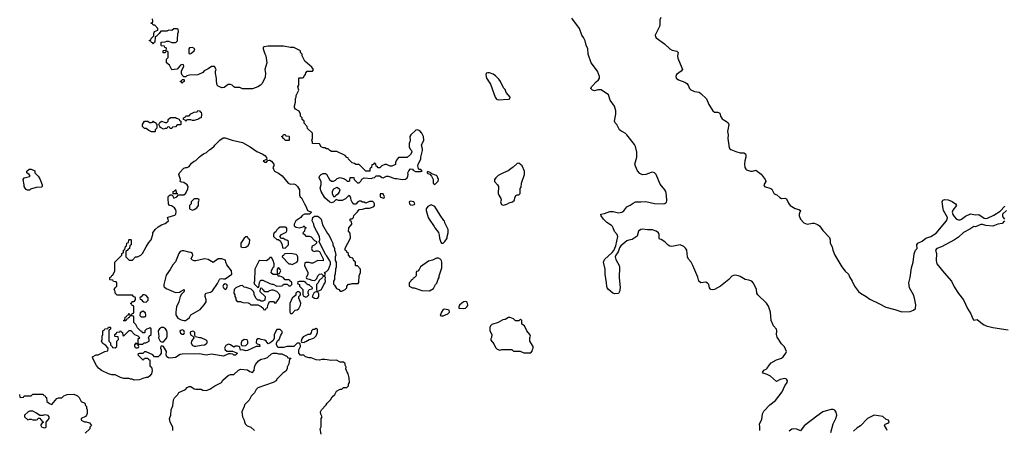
# Model space of a CAD drawing. Header units: inches. Extents: x 1861287 to 2052918, y 204622 to 437896.
# Tile 37 of 215: x 1951816 to 1963285, y 280566 to 285330. Entities that reach past the tile are written whole.
import ezdxf

# ---------------------------------------------------------------- set-up
doc = ezdxf.new("R2010")
doc.units = ezdxf.units.IN
doc.header["$MEASUREMENT"] = 0
doc.layers.add('B9258', color=7, linetype='Continuous')
doc.layers.add('B9268', color=7, linetype='Continuous')

msp = doc.modelspace()

# ---------------------------------------------------------------- linework, layer by layer
at = {"layer": 'B9258', "color": 5}
for points, elevation in [([(1955326, 280510), (1955318, 280570), (1955327, 280593), (1955328, 280690), (1955338, 280710), (1955323, 280743), (1955322, 280770), (1955330, 280792), (1955388, 280850), (1955398, 280870), (1955438, 280910), (1955456, 280944), (1955488, 280970), (1955506, 281010), (1955550, 281032), (1955567, 281033), (1955590, 281052), (1955627, 281053), (1955646, 281070), (1955648, 281090), (1955658, 281110), (1955656, 281164), (1955642, 281210), (1955629, 281230), (1955615, 281270), (1955618, 281290), (1955606, 281310), (1955606, 281330), (1955587, 281347), (1955550, 281348), (1955508, 281368), (1955450, 281364), (1955370, 281378), (1955336, 281376), (1955309, 281369), (1955270, 281375), (1955210, 281395), (1955190, 281395), (1955146, 281410), (1955127, 281427), (1955088, 281428), (1955066, 281450), (1955066, 281490), (1955076, 281504), (1955086, 281530), (1955082, 281562), (1955070, 281566), (1955050, 281566), (1955010, 281528), (1954932, 281528), (1954890, 281518), (1954830, 281518), (1954822, 281522), (1954808, 281550), (1954808, 281572), (1954822, 281598), (1954838, 281610), (1954858, 281662), (1954878, 281690), (1954870, 281706), (1954850, 281726), (1954810, 281726), (1954782, 281670), (1954780, 281620), (1954764, 281596), (1954734, 281570), (1954710, 281558), (1954689, 281590), (1954670, 281604), (1954629, 281609), (1954610, 281618), (1954590, 281618), (1954573, 281607), (1954572, 281570), (1954581, 281561), (1954610, 281552), (1954613, 281527), (1954570, 281528), (1954470, 281481), (1954450, 281479), (1954410, 281488), (1954390, 281486), (1954379, 281519), (1954370, 281528), (1954354, 281534), (1954330, 281533), (1954310, 281522), (1954270, 281549), (1954250, 281556), (1954219, 281541), (1954203, 281510), (1954211, 281491), (1954230, 281476), (1954295, 281475), (1954353, 281453), (1954330, 281428), (1954310, 281429), (1954299, 281439), (1954270, 281444), (1954250, 281444), (1954190, 281417), (1954050, 281439), (1953990, 281429), (1953910, 281443), (1953710, 281439), (1953685, 281435), (1953630, 281401), (1953570, 281392), (1953550, 281397), (1953529, 281410), (1953524, 281430), (1953528, 281470), (1953490, 281528), (1953470, 281538), (1953462, 281530), (1953458, 281510), (1953465, 281490), (1953465, 281450), (1953450, 281428), (1953430, 281409), (1953388, 281408), (1953366, 281430), (1953290, 281466), (1953270, 281466), (1953250, 281446), (1953210, 281446), (1953198, 281442), (1953194, 281430), (1953250, 281374), (1953262, 281378), (1953270, 281394), (1953310, 281394), (1953318, 281378), (1953333, 281373), (1953333, 281313), (1953338, 281298), (1953352, 281290), (1953358, 281250), (1953352, 281210), (1953330, 281182), (1953310, 281169), (1953290, 281169), (1953250, 281158), (1953210, 281142), (1953150, 281138), (1953127, 281147), (1953108, 281148), (1953090, 281158), (1953030, 281158), (1952990, 281168), (1952930, 281198), (1952890, 281198), (1952850, 281209), (1952770, 281249), (1952736, 281276), (1952710, 281306), (1952668, 281390), (1952666, 281410), (1952708, 281432), (1952730, 281432), (1952810, 281472), (1952842, 281478), (1952846, 281510), (1952820, 281540), (1952783, 281563), (1952768, 281590), (1952778, 281610), (1952778, 281650), (1952786, 281670), (1952786, 281710), (1952802, 281718), (1952810, 281734), (1952842, 281738), (1952850, 281754), (1952870, 281754), (1952874, 281750), (1952874, 281730), (1952858, 281722), (1952854, 281710), (1952854, 281590), (1952874, 281570), (1952874, 281550), (1952894, 281530), (1952898, 281518), (1952930, 281514), (1952946, 281530), (1952946, 281590), (1952966, 281610), (1952962, 281642), (1952930, 281646), (1952926, 281650), (1952926, 281670), (1952942, 281678), (1952950, 281694), (1952982, 281698), (1952990, 281714), (1952998, 281698), (1953014, 281690), (1953018, 281658), (1953030, 281654), (1953090, 281714), (1953110, 281714), (1953154, 281670), (1953193, 281653), (1953214, 281630), (1953194, 281610), (1953194, 281570), (1953198, 281558), (1953210, 281554), (1953250, 281554), (1953268, 281572), (1953287, 281573), (1953326, 281590), (1953326, 281610), (1953318, 281630), (1953326, 281650), (1953346, 281670), (1953346, 281730), (1953342, 281742), (1953330, 281746), (1953322, 281738), (1953294, 281730), (1953274, 281710), (1953274, 281690), (1953270, 281686), (1953247, 281687), (1953242, 281702), (1953227, 281707), (1953190, 281746), (1953170, 281786), (1953147, 281807), (1953146, 281870), (1953142, 281882), (1953130, 281886), (1953098, 281882), (1953093, 281867), (1953078, 281862), (1953073, 281847), (1953058, 281842), (1953053, 281827), (1953030, 281826), (1953026, 281830), (1953042, 281838), (1953046, 281870), (1953062, 281878), (1953067, 281893), (1953082, 281898), (1953087, 281913), (1953093, 281913), (1953098, 281898), (1953110, 281894), (1953122, 281898), (1953127, 281913), (1953142, 281918), (1953146, 281930), (1953146, 281990), (1953142, 282002), (1953127, 282007), (1953122, 282022), (1953106, 282030), (1953122, 282038), (1953127, 282053), (1953150, 282054), (1953166, 282070), (1953166, 282090), (1953162, 282102), (1953147, 282107), (1953130, 282126), (1952950, 282126), (1952928, 282148), (1952927, 282167), (1952918, 282190), (1952927, 282213), (1952946, 282230), (1952946, 282270), (1952942, 282282), (1952910, 282286), (1952902, 282302), (1952870, 282306), (1952866, 282310), (1952867, 282333), (1952882, 282338), (1952890, 282354), (1952902, 282358), (1952926, 282410), (1952926, 282510), (1953006, 282590), (1953008, 282612), (1953022, 282618), (1953026, 282630), (1953026, 282650), (1953042, 282658), (1953048, 282692), (1953062, 282698), (1953066, 282730), (1953082, 282738), (1953086, 282770), (1953090, 282772), (1953110, 282774), (1953114, 282770), (1953114, 282710), (1953098, 282702), (1953094, 282670), (1953078, 282662), (1953070, 282646), (1953058, 282642), (1953054, 282630), (1953054, 282570), (1953090, 282534), (1953130, 282534), (1953166, 282570), (1953187, 282573), (1953226, 282590), (1953248, 282612), (1953288, 282690), (1953320, 282740), (1953348, 282770), (1953369, 282831), (1953369, 282850), (1953394, 282890), (1953430, 282921), (1953470, 282945), (1953510, 282958), (1953528, 282970), (1953548, 282990), (1953547, 283007), (1953538, 283030), (1953545, 283035), (1953624, 283056), (1953635, 283070), (1953640, 283100), (1953637, 283117), (1953629, 283129), (1953620, 283140), (1953584, 283164), (1953562, 283170), (1953549, 283189), (1953544, 283250), (1953545, 283270), (1953550, 283278), (1953570, 283292), (1953594, 283294), (1953610, 283254), (1953646, 283270), (1953666, 283294), (1953727, 283293), (1953750, 283314), (1953776, 283364), (1953778, 283390), (1953768, 283410), (1953730, 283435), (1953700, 283440), (1953687, 283447), (1953688, 283470), (1953669, 283530), (1953678, 283550), (1953730, 283602), (1953751, 283611), (1953769, 283611), (1953790, 283622), (1953818, 283662), (1953850, 283685), (1953870, 283691), (1953910, 283736), (1953930, 283751), (1953958, 283770), (1953994, 283786), (1954030, 283822), (1954050, 283832), (1954082, 283858), (1954089, 283870), (1954148, 283930), (1954185, 283955), (1954210, 283958), (1954290, 283931), (1954410, 283901), (1954502, 283850), (1954577, 283797), (1954642, 283770), (1954670, 283751), (1954692, 283728), (1954694, 283706), (1954654, 283690), (1954670, 283674), (1954690, 283674), (1954706, 283694), (1954722, 283698), (1954730, 283698), (1954750, 283685), (1954776, 283650), (1954776, 283630), (1954766, 283610), (1954771, 283590), (1954785, 283570), (1954830, 283546), (1954874, 283514), (1954942, 283430), (1954970, 283418), (1955010, 283422), (1955030, 283412), (1955052, 283390), (1955074, 283350), (1955074, 283290), (1955082, 283270), (1955097, 283257), (1955120, 283220), (1955132, 283190), (1955154, 283154), (1955170, 283112), (1955214, 283090), (1955192, 283068), (1955132, 283068), (1955106, 283054), (1955091, 283029), (1955031, 282990), (1955012, 282950), (1955013, 282933), (1955038, 282918), (1955070, 282911), (1955118, 282922), (1955130, 282934), (1955138, 282918), (1955154, 282910), (1955138, 282902), (1955132, 282870), (1955114, 282850), (1955118, 282838), (1955130, 282834), (1955150, 282812), (1955190, 282811), (1955210, 282805), (1955250, 282762), (1955274, 282750), (1955274, 282730), (1955254, 282710), (1955225, 282695), (1955214, 282670), (1955225, 282645), (1955250, 282634), (1955270, 282642), (1955290, 282642), (1955310, 282634), (1955352, 282550), (1955350, 282526), (1955290, 282528), (1955230, 282498), (1955210, 282498), (1955190, 282506), (1955150, 282506), (1955138, 282502), (1955134, 282470), (1955172, 282390), (1955172, 282368), (1955154, 282330), (1955158, 282318), (1955190, 282312), (1955220, 282300), (1955250, 282298), (1955259, 282301), (1955279, 282321), (1955288, 282352), (1955308, 282372), (1955330, 282374), (1955350, 282354), (1955370, 282354), (1955378, 282370), (1955366, 282390), (1955390, 282402), (1955414, 282426), (1955435, 282485), (1955435, 282510), (1955430, 282526), (1955390, 282588), (1955378, 282598), (1955306, 282750), (1955314, 282770), (1955309, 282810), (1955246, 282926), (1955241, 282950), (1955224, 282990), (1955229, 283031), (1955250, 283045), (1955290, 283046), (1955310, 283031), (1955326, 283010), (1955343, 282943), (1955402, 282842), (1955420, 282820), (1955445, 282770), (1955462, 282730), (1955462, 282710), (1955482, 282670), (1955482, 282650), (1955491, 282631), (1955498, 282590), (1955492, 282570), (1955492, 282530), (1955502, 282510), (1955502, 282450), (1955493, 282427), (1955492, 282370), (1955482, 282350), (1955482, 282310), (1955473, 282287), (1955473, 282253), (1955484, 282244), (1955505, 282205), (1955534, 282190), (1955550, 282174), (1955570, 282174), (1955606, 282190), (1955626, 282210), (1955626, 282230), (1955648, 282252), (1955667, 282253), (1955690, 282262), (1955758, 282262), (1955767, 282273), (1955769, 282351), (1955788, 282390), (1955786, 282430), (1955750, 282466), (1955730, 282466), (1955726, 282470), (1955726, 282510), (1955722, 282522), (1955707, 282527), (1955695, 282555), (1955670, 282566), (1955646, 282590), (1955646, 282610), (1955627, 282627), (1955622, 282642), (1955608, 282650), (1955608, 282672), (1955668, 282790), (1955667, 282847), (1955646, 282870), (1955649, 282911), (1955686, 282950), (1955682, 282982), (1955666, 282990), (1955666, 283010), (1955670, 283014), (1955690, 283014), (1955706, 283030), (1955707, 283053), (1955750, 283094), (1955770, 283122), (1955810, 283126), (1955850, 283138), (1955890, 283138), (1955916, 283144), (1955941, 283159), (1955949, 283170), (1955949, 283190), (1955943, 283203), (1955930, 283215), (1955890, 283214), (1955850, 283198), (1955827, 283207), (1955808, 283208), (1955790, 283218), (1955770, 283218), (1955754, 283210), (1955730, 283186), (1955710, 283186), (1955689, 283209), (1955678, 283230), (1955675, 283255), (1955662, 283282), (1955650, 283286), (1955610, 283246), (1955571, 283229), (1955529, 283229), (1955502, 283238), (1955470, 283208), (1955450, 283202), (1955430, 283209), (1955370, 283258), (1955328, 283330), (1955318, 283370), (1955328, 283412), (1955328, 283448), (1955306, 283490), (1955308, 283510), (1955328, 283530), (1955350, 283542), (1955380, 283540), (1955390, 283534), (1955425, 283470), (1955450, 283452), (1955470, 283452), (1955495, 283465), (1955515, 283485), (1955550, 283496), (1955600, 283480), (1955613, 283473), (1955630, 283454), (1955650, 283454), (1955662, 283458), (1955667, 283493), (1955710, 283494), (1955714, 283470), (1955750, 283434), (1955770, 283434), (1955790, 283454), (1955803, 283477), (1955828, 283492), (1955910, 283482), (1955928, 283492), (1955950, 283494), (1955970, 283514), (1956010, 283514), (1956033, 283493), (1956050, 283492), (1956090, 283512), (1956110, 283512), (1956185, 283485), (1956210, 283485), (1956270, 283471), (1956310, 283476), (1956330, 283492), (1956339, 283510), (1956342, 283530), (1956338, 283550), (1956350, 283574), (1956370, 283594), (1956390, 283592), (1956400, 283580), (1956425, 283565), (1956485, 283565), (1956506, 283570), (1956490, 283586), (1956467, 283587), (1956460, 283600), (1956455, 283630), (1956458, 283650), (1956489, 283710), (1956489, 283730), (1956509, 283810), (1956509, 283829), (1956498, 283870), (1956522, 283930), (1956519, 283970), (1956499, 284010), (1956478, 284038), (1956450, 284049), (1956430, 284044), (1956371, 283990), (1956361, 283970), (1956365, 283930), (1956362, 283910), (1956352, 283890), (1956352, 283850), (1956365, 283825), (1956382, 283810), (1956385, 283790), (1956370, 283762), (1956330, 283728), (1956230, 283726), (1956204, 283696), (1956192, 283670), (1956193, 283647), (1956150, 283628), (1956130, 283628), (1956090, 283646), (1956070, 283646), (1956034, 283630), (1956010, 283606), (1955990, 283606), (1955982, 283622), (1955967, 283627), (1955966, 283650), (1955950, 283666), (1955933, 283647), (1955918, 283642), (1955914, 283610), (1955898, 283602), (1955894, 283590), (1955894, 283570), (1955850, 283568), (1955770, 283646), (1955730, 283646), (1955716, 283656), (1955690, 283666), (1955647, 283707), (1955642, 283722), (1955627, 283727), (1955606, 283750), (1955510, 283798), (1955450, 283798), (1955430, 283808), (1955410, 283828), (1955389, 283829), (1955370, 283838), (1955350, 283838), (1955326, 283850), (1955307, 283887), (1955228, 283890), (1955227, 283907), (1955218, 283930), (1955228, 283950), (1955226, 284010), (1955170, 284066), (1955166, 284090), (1955130, 284126), (1955128, 284150), (1955108, 284170), (1955106, 284190), (1955086, 284210), (1955086, 284230), (1955070, 284266), (1955030, 284288), (1955018, 284310), (1955018, 284330), (1955028, 284370), (1955028, 284412), (1955038, 284430), (1955038, 284450), (1955068, 284510), (1955058, 284550), (1955066, 284570), (1955066, 284650), (1955070, 284654), (1955110, 284654), (1955122, 284658), (1955126, 284670), (1955147, 284693), (1955148, 284712), (1955166, 284730), (1955227, 284733), (1955238, 284750), (1955219, 284779), (1955138, 284850), (1955106, 284910), (1955106, 284930), (1955086, 284950), (1955086, 284970), (1955010, 285008), (1954970, 285009), (1954890, 285022), (1954710, 285022), (1954664, 285016), (1954654, 285010), (1954654, 284990), (1954670, 284934), (1954682, 284910), (1954696, 284830), (1954672, 284750), (1954678, 284710), (1954677, 284663), (1954642, 284590), (1954622, 284570), (1954590, 284549), (1954528, 284528), (1954410, 284528), (1954380, 284540), (1954323, 284543), (1954310, 284548), (1954290, 284568), (1954270, 284578), (1954244, 284576), (1954200, 284540), (1954170, 284538), (1954130, 284558), (1954118, 284570), (1954109, 284610), (1954108, 284648), (1954098, 284710), (1954098, 284730), (1954106, 284750), (1954087, 284787), (1954050, 284788), (1954010, 284758), (1953965, 284735), (1953950, 284718), (1953890, 284688), (1953793, 284687), (1953764, 284676), (1953750, 284666), (1953727, 284667), (1953710, 284686), (1953703, 284703), (1953702, 284730), (1953709, 284751), (1953722, 284770), (1953728, 284790), (1953726, 284806), (1953710, 284808), (1953690, 284802), (1953650, 284754), (1953587, 284747), (1953560, 284800), (1953526, 284830), (1953526, 284870), (1953546, 284890), (1953546, 284950), (1953542, 284962), (1953530, 284966), (1953518, 284962), (1953510, 284946), (1953487, 284947), (1953486, 284970), (1953490, 284974), (1953522, 284978), (1953526, 284990), (1953522, 285002), (1953507, 285007), (1953502, 285022), (1953470, 285026), (1953466, 285030), (1953466, 285070), (1953510, 285072), (1953530, 285082), (1953550, 285082), (1953590, 285065), (1953630, 285066), (1953638, 285070), (1953654, 285086), (1953656, 285096), (1953658, 285170), (1953666, 285190), (1953662, 285222), (1953650, 285226), (1953610, 285226), (1953590, 285206), (1953553, 285207), (1953530, 285198), (1953462, 285198), (1953442, 285170), (1953410, 285138), (1953394, 285130), (1953392, 285068), (1953378, 285062), (1953370, 285046), (1953362, 285062), (1953350, 285066), (1953342, 285082), (1953326, 285090), (1953342, 285098), (1953347, 285113), (1953378, 285142), (1953378, 285170), (1953388, 285192), (1953426, 285210), (1953426, 285230), (1953390, 285266), (1953370, 285266), (1953362, 285282), (1953347, 285287), (1953347, 285293), (1953362, 285298), (1953366, 285310), (1953362, 285342)], 140), ([(1960000, 282247), (1959979, 282230), (1959910, 282193), (1959890, 282188), (1959867, 282190), (1959858, 282198), (1959852, 282210), (1959842, 282250), (1959827, 282267), (1959810, 282276), (1959750, 282269), (1959727, 282287), (1959717, 282337), (1959658, 282470), (1959637, 282510), (1959606, 282546), (1959595, 282570), (1959586, 282650), (1959573, 282673), (1959552, 282692), (1959510, 282711), (1959413, 282693), (1959390, 282697), (1959369, 282709), (1959330, 282745), (1959290, 282773), (1959270, 282779), (1959264, 282790), (1959265, 282830), (1959257, 282850), (1959230, 282872), (1959187, 282887), (1959130, 282886), (1959070, 282893), (1959050, 282888), (1959024, 282870), (1959007, 282813), (1958997, 282803), (1958950, 282774), (1958910, 282767), (1958890, 282757), (1958819, 282701), (1958802, 282678), (1958787, 282630), (1958759, 282590), (1958751, 282570), (1958760, 282540), (1958798, 282470), (1958804, 282450), (1958800, 282330), (1958810, 282210), (1958803, 282170), (1958793, 282147), (1958750, 282141), (1958727, 282150), (1958675, 282190), (1958660, 282210), (1958654, 282230), (1958653, 282270), (1958636, 282370), (1958635, 282430), (1958616, 282510), (1958630, 282540), (1958718, 282622), (1958736, 282644), (1958759, 282701), (1958784, 282810), (1958775, 282830), (1958745, 282865), (1958731, 282910), (1958723, 282923), (1958710, 282937), (1958657, 282970), (1958616, 283010), (1958589, 283050), (1958586, 283070), (1958630, 283075), (1958690, 283098), (1958710, 283100), (1958730, 283100), (1958790, 283085), (1958830, 283092), (1958852, 283108), (1958890, 283152), (1958928, 283172), (1958962, 283198), (1958990, 283212), (1959050, 283210), (1959110, 283216), (1959210, 283191), (1959310, 283189), (1959330, 283193), (1959350, 283207), (1959355, 283225), (1959352, 283290), (1959343, 283330), (1959332, 283350), (1959278, 283418), (1959231, 283530), (1959210, 283550), (1959190, 283555), (1959170, 283553), (1959110, 283531), (1959070, 283526), (1959041, 283541), (1959014, 283574), (1958988, 283628), (1958983, 283650), (1959004, 283730), (1959003, 283790), (1958990, 283854), (1958977, 283877), (1958890, 283991), (1958870, 284010), (1958817, 284037), (1958801, 284050), (1958771, 284110), (1958751, 284131), (1958746, 284150), (1958762, 284230), (1958762, 284270), (1958743, 284323), (1958694, 284394), (1958675, 284455), (1958590, 284513), (1958550, 284514), (1958510, 284503), (1958489, 284510), (1958469, 284530), (1958476, 284550), (1958490, 284560), (1958530, 284608), (1958557, 284630), (1958568, 284650), (1958568, 284670), (1958545, 284730), (1958474, 284830), (1958437, 284930), (1958433, 284990), (1958414, 285034), (1958403, 285083), (1958384, 285124), (1958366, 285150), (1958338, 285230), (1958248, 285350)], 120), ([(1959284, 285356), (1959274, 285330), (1959273, 285270), (1959268, 285252), (1959217, 285150), (1959221, 285130), (1959230, 285119), (1959326, 285050), (1959390, 284990), (1959416, 284976), (1959470, 284965), (1959487, 284950), (1959480, 284910), (1959482, 284882), (1959530, 284770), (1959535, 284750), (1959523, 284730), (1959467, 284693), (1959458, 284670), (1959462, 284650), (1959489, 284630), (1959562, 284602), (1959588, 284588), (1959601, 284570), (1959617, 284530), (1959633, 284513), (1959676, 284496), (1959730, 284486), (1959750, 284472), (1959817, 284410), (1959843, 284343), (1959890, 284270), (1959910, 284256), (1959950, 284254), (1959970, 284245), (1959980, 284210), (1959998, 284178), (1960000, 284177)], 120), ([(1953602, 280550), (1953602, 280590), (1953568, 280650), (1953562, 280690), (1953575, 280730), (1953582, 280790), (1953600, 280840), (1953608, 280910), (1953618, 280930), (1953658, 280970), (1953670, 280992), (1953746, 281030), (1953766, 281050), (1953790, 281062), (1953810, 281062), (1953850, 281038), (1953870, 281032), (1953930, 281032), (1953950, 281022), (1953990, 281018), (1954030, 281031), (1954090, 281071), (1954166, 281110), (1954183, 281137), (1954246, 281190), (1954270, 281202), (1954310, 281202), (1954365, 281255), (1954390, 281265), (1954470, 281256), (1954497, 281237), (1954530, 281227), (1954549, 281250), (1954553, 281287), (1954562, 281318), (1954597, 281363), (1954630, 281381), (1954672, 281388), (1954701, 281399), (1954750, 281445), (1954770, 281452), (1954807, 281453), (1954830, 281442), (1954870, 281442), (1954933, 281413), (1954938, 281398), (1954973, 281393), (1954970, 281386), (1954958, 281382), (1954952, 281328), (1954932, 281290), (1954931, 281269), (1954917, 281243), (1954880, 281220), (1954812, 281150), (1954802, 281130), (1954770, 281109), (1954590, 281048), (1954572, 281030), (1954552, 280990), (1954512, 280950), (1954490, 280906), (1954434, 280850), (1954432, 280830), (1954405, 280770), (1954412, 280710), (1954432, 280670), (1954433, 280653), (1954442, 280630), (1954466, 280606), (1954510, 280591), (1954551, 280551)], 140), ([(1951814, 280970), (1951818, 280938), (1951830, 280934), (1951862, 280938), (1951870, 280954), (1951950, 280954), (1951970, 280974), (1952090, 280974), (1952098, 280958), (1952113, 280953), (1952118, 280938), (1952130, 280934), (1952134, 280890), (1952164, 280864), (1952190, 280854), (1952250, 280922), (1952270, 280932), (1952307, 280933), (1952330, 280954), (1952368, 280972), (1952447, 280973), (1952490, 280954), (1952510, 280934), (1952534, 280890), (1952574, 280870), (1952584, 280844), (1952594, 280830), (1952594, 280810), (1952602, 280790), (1952602, 280750), (1952594, 280730), (1952584, 280716), (1952534, 280690), (1952534, 280670), (1952570, 280652), (1952590, 280652), (1952630, 280642), (1952654, 280610), (1952634, 280590), (1952634, 280570), (1952580, 280520)], 140)]:
    msp.add_lwpolyline(points, dxfattribs=dict(at, elevation=elevation))
at = {"layer": 'B9258', "color": 5, "elevation": 140}
for points in [[(1953830, 285009), (1953795, 285005), (1953786, 284990), (1953785, 284945), (1953790, 284934), (1953810, 284938), (1953849, 284970), (1953858, 284990)], [(1957270, 284714), (1957251, 284709), (1957246, 284690), (1957254, 284650), (1957299, 284579), (1957355, 284430), (1957370, 284405), (1957390, 284398), (1957510, 284405), (1957526, 284410), (1957528, 284430), (1957484, 284484), (1957470, 284518), (1957450, 284538), (1957417, 284610), (1957399, 284639), (1957359, 284679), (1957330, 284697), (1957290, 284713)], [(1953710, 284588), (1953702, 284602), (1953686, 284610), (1953702, 284618), (1953710, 284634), (1953730, 284634), (1953734, 284630), (1953734, 284610), (1953718, 284602)], [(1953570, 284066), (1953562, 284082), (1953550, 284086), (1953538, 284082), (1953530, 284066), (1953510, 284066), (1953490, 284058), (1953456, 284076), (1953447, 284087), (1953438, 284110), (1953440, 284120), (1953447, 284133), (1953470, 284152), (1953510, 284134), (1953530, 284134), (1953546, 284150), (1953546, 284170), (1953573, 284193), (1953630, 284194), (1953644, 284184), (1953673, 284173), (1953678, 284158), (1953694, 284150), (1953694, 284110), (1953690, 284106), (1953650, 284106), (1953630, 284086), (1953598, 284082), (1953590, 284066)], [(1953830, 284158), (1953810, 284166), (1953770, 284166), (1953758, 284162), (1953750, 284146), (1953742, 284162), (1953726, 284170), (1953726, 284190), (1953742, 284198), (1953750, 284214), (1953790, 284214), (1953810, 284234), (1953850, 284254), (1953882, 284258), (1953890, 284274), (1953912, 284272), (1953918, 284258), (1953930, 284254), (1953934, 284230), (1953932, 284188), (1953913, 284187), (1953890, 284168), (1953873, 284167), (1953850, 284158)], [(1953330, 284134), (1953350, 284134), (1953362, 284138), (1953366, 284150), (1953372, 284152), (1953378, 284138), (1953393, 284133), (1953413, 284113), (1953414, 284070), (1953394, 284050), (1953394, 284030), (1953390, 284026), (1953353, 284027), (1953320, 284040), (1953290, 284066), (1953270, 284066), (1953246, 284090), (1953248, 284112), (1953269, 284151), (1953310, 284152)], [(1954950, 283926), (1954907, 283927), (1954902, 283942), (1954887, 283947), (1954882, 283962), (1954866, 283970), (1954882, 283978), (1954890, 283994), (1954910, 283994), (1954918, 283978), (1954950, 283974), (1954954, 283970), (1954954, 283930)], [(1957630, 283662), (1957610, 283658), (1957566, 283614), (1957551, 283609), (1957507, 283573), (1957452, 283550), (1957390, 283517), (1957361, 283490), (1957347, 283470), (1957346, 283450), (1957382, 283410), (1957392, 283390), (1957391, 283310), (1957398, 283290), (1957422, 283250), (1957425, 283230), (1957418, 283210), (1957425, 283190), (1957430, 283182), (1957450, 283172), (1957490, 283185), (1957518, 283202), (1957558, 283210), (1957578, 283230), (1957583, 283257), (1957596, 283284), (1957610, 283292), (1957630, 283294), (1957646, 283310), (1957647, 283367), (1957656, 283384), (1957662, 283430), (1957695, 283530), (1957698, 283570), (1957669, 283629)], [(1951906, 283346), (1951890, 283355), (1951879, 283370), (1951869, 283390), (1951869, 283410), (1951855, 283470), (1951870, 283492), (1951930, 283505), (1951938, 283510), (1951926, 283530), (1951898, 283550), (1951898, 283570), (1951926, 283590), (1951950, 283591), (1951991, 283571), (1951994, 283550), (1952030, 283511), (1952050, 283481), (1952079, 283410), (1952078, 283390), (1952070, 283382), (1952010, 283380), (1951942, 283358), (1951930, 283349)], [(1956570, 283566), (1956562, 283558), (1956562, 283550), (1956570, 283542), (1956594, 283534), (1956612, 283512), (1956632, 283472), (1956634, 283430), (1956650, 283414), (1956690, 283454), (1956695, 283470), (1956678, 283510), (1956670, 283518), (1956618, 283538), (1956606, 283550)], [(1953606, 283306), (1953606, 283330), (1953622, 283338), (1953628, 283352), (1953634, 283350), (1953638, 283318), (1953654, 283310), (1953650, 283306)], [(1955510, 283378), (1955470, 283358), (1955458, 283330), (1955458, 283310), (1955470, 283274), (1955490, 283274), (1955498, 283290), (1955528, 283310), (1955538, 283322), (1955548, 283350), (1955540, 283360)], [(1956050, 283306), (1956014, 283306), (1956014, 283270), (1956050, 283254), (1956062, 283258), (1956066, 283270)], [(1953890, 283246), (1953850, 283246), (1953814, 283210), (1953812, 283188), (1953794, 283170), (1953794, 283130), (1953830, 283114), (1953850, 283122), (1953880, 283140), (1953898, 283170), (1953898, 283210), (1953906, 283230), (1953902, 283242)], [(1956370, 283221), (1956351, 283210), (1956356, 283190), (1956370, 283176), (1956390, 283171), (1956410, 283182), (1956418, 283190), (1956408, 283210)], [(1956610, 283175), (1956594, 283170), (1956570, 283158), (1956552, 283130), (1956552, 283110), (1956576, 283030), (1956585, 283010), (1956645, 282925), (1956652, 282910), (1956696, 282856), (1956704, 282824), (1956705, 282790), (1956722, 282742), (1956730, 282732), (1956750, 282732), (1956770, 282752), (1956794, 282790), (1956795, 282810), (1956808, 282850), (1956808, 282890), (1956768, 282968), (1956766, 282990), (1956756, 282996), (1956715, 283055), (1956650, 283158)], [(1954910, 282918), (1954850, 282918), (1954830, 282906), (1954810, 282886), (1954798, 282862), (1954782, 282850), (1954774, 282830), (1954774, 282810), (1954810, 282774), (1954830, 282774), (1954853, 282753), (1954874, 282710), (1954878, 282678), (1954910, 282674), (1954946, 282710), (1954946, 282750), (1954927, 282767), (1954908, 282768), (1954890, 282786), (1954867, 282787), (1954846, 282810), (1954867, 282833), (1954922, 282858), (1954927, 282873), (1954927, 282907)], [(1954470, 282806), (1954450, 282806), (1954432, 282788), (1954392, 282730), (1954394, 282690), (1954410, 282682), (1954450, 282686), (1954477, 282703), (1954495, 282730), (1954498, 282770), (1954483, 282783)], [(1953730, 282642), (1953710, 282642), (1953687, 282633), (1953671, 282609), (1953630, 282515), (1953600, 282480), (1953570, 282425), (1953521, 282359), (1953496, 282250), (1953496, 282230), (1953501, 282221), (1953523, 282203), (1953630, 282156), (1953679, 282161), (1953689, 282170), (1953705, 282175), (1953710, 282182), (1953732, 282190), (1953732, 282170), (1953701, 282139), (1953685, 282110), (1953671, 282050), (1953644, 281990), (1953635, 281930), (1953637, 281897), (1953658, 281858), (1953699, 281839), (1953730, 281831), (1953749, 281831), (1953770, 281845), (1953794, 281866), (1953810, 281896), (1953919, 281961), (1953967, 282013), (1953989, 282050), (1953989, 282070), (1953977, 282110), (1953976, 282130), (1953986, 282150), (1954040, 282160), (1954064, 282176), (1954120, 282260), (1954142, 282310), (1954150, 282317), (1954170, 282319), (1954190, 282315), (1954210, 282317), (1954288, 282370), (1954284, 282410), (1954230, 282478), (1954218, 282510), (1954215, 282535), (1954169, 282549), (1954130, 282549), (1954070, 282505), (1954010, 282539), (1953970, 282549), (1953870, 282525), (1953850, 282525), (1953830, 282535), (1953815, 282550), (1953834, 282590), (1953828, 282610), (1953810, 282622), (1953785, 282625)], [(1954970, 282609), (1954913, 282607), (1954898, 282602), (1954890, 282586), (1954878, 282582), (1954874, 282570), (1954950, 282492), (1954970, 282491), (1954990, 282482), (1955046, 282510), (1955056, 282524), (1955058, 282570), (1955048, 282588), (1955038, 282598)], [(1954750, 282566), (1954730, 282566), (1954722, 282550), (1954690, 282525), (1954612, 282528), (1954600, 282520), (1954554, 282430), (1954552, 282290), (1954545, 282265), (1954550, 282254), (1954590, 282214), (1954602, 282218), (1954608, 282272), (1954622, 282298), (1954630, 282302), (1954650, 282302), (1954730, 282262), (1954753, 282253), (1954770, 282252), (1954810, 282232), (1954867, 282233), (1954882, 282238), (1954890, 282254), (1954930, 282254), (1954950, 282234), (1954970, 282234), (1954986, 282250), (1954986, 282270), (1954982, 282282), (1954967, 282287), (1954962, 282302), (1954950, 282306), (1954910, 282306), (1954886, 282330), (1954847, 282347), (1954828, 282348), (1954822, 282362), (1954810, 282366), (1954770, 282366), (1954747, 282387), (1954748, 282410), (1954769, 282450), (1954779, 282461), (1954782, 282490), (1954769, 282529)], [(1956670, 282558), (1956625, 282535), (1956580, 282520), (1956485, 282455), (1956470, 282426), (1956453, 282407), (1956438, 282402), (1956434, 282390), (1956434, 282350), (1956410, 282326), (1956398, 282322), (1956393, 282307), (1956378, 282302), (1956373, 282287), (1956354, 282270), (1956354, 282230), (1956390, 282212), (1956411, 282211), (1956502, 282182), (1956590, 282178), (1956635, 282205), (1956658, 282250), (1956674, 282266), (1956689, 282311), (1956702, 282330), (1956702, 282350), (1956735, 282445), (1956735, 282510), (1956730, 282526), (1956720, 282540), (1956696, 282556)], [(1954830, 282446), (1954814, 282430), (1954814, 282390), (1954818, 282378), (1954830, 282374), (1954842, 282378), (1954858, 282410), (1954850, 282426)], [(1954210, 282259), (1954190, 282248), (1954181, 282230), (1954190, 282212), (1954210, 282192), (1954220, 282200), (1954235, 282225), (1954228, 282250)], [(1955130, 282286), (1955070, 282286), (1955058, 282282), (1955054, 282270), (1955058, 282258), (1955074, 282250), (1955074, 282230), (1955114, 282190), (1955113, 282133), (1955118, 282118), (1955150, 282102), (1955166, 282110), (1955186, 282130), (1955178, 282150), (1955178, 282170), (1955187, 282193), (1955222, 282198), (1955226, 282210), (1955190, 282246), (1955170, 282246), (1955162, 282262), (1955146, 282270), (1955142, 282282)], [(1955370, 282346), (1955350, 282346), (1955342, 282330), (1955305, 282295), (1955292, 282270), (1955272, 282250), (1955273, 282193), (1955278, 282178), (1955290, 282174), (1955310, 282182), (1955330, 282192), (1955359, 282250), (1955374, 282270), (1955379, 282290), (1955375, 282310), (1955378, 282330)], [(1953270, 282129), (1953250, 282128), (1953230, 282106), (1953218, 282102), (1953214, 282090), (1953218, 282078), (1953230, 282074), (1953254, 282050), (1953290, 282045), (1953313, 282067), (1953313, 282093), (1953290, 282122)], [(1954410, 282238), (1954384, 282236), (1954334, 282210), (1954314, 282190), (1954312, 282150), (1954322, 282130), (1954322, 282110), (1954334, 282090), (1954334, 282070), (1954350, 282054), (1954390, 282054), (1954404, 282044), (1954420, 282040), (1954477, 282037), (1954494, 282030), (1954510, 282014), (1954590, 282014), (1954630, 281994), (1954653, 281973), (1954658, 281958), (1954670, 281954), (1954682, 281958), (1954687, 281973), (1954702, 281978), (1954706, 282010), (1954716, 282024), (1954727, 282053), (1954772, 282052), (1954790, 282034), (1954802, 282038), (1954806, 282050), (1954830, 282074), (1954846, 282110), (1954846, 282130), (1954810, 282168), (1954770, 282186), (1954750, 282186), (1954724, 282176), (1954710, 282166), (1954670, 282166), (1954662, 282182), (1954647, 282187), (1954642, 282202), (1954630, 282206), (1954618, 282202), (1954614, 282170), (1954674, 282110), (1954673, 282067), (1954650, 282058), (1954630, 282058), (1954610, 282066), (1954590, 282066), (1954569, 282089), (1954549, 282129), (1954548, 282150), (1954538, 282170), (1954514, 282194), (1954455, 282215), (1954430, 282218)], [(1955070, 282166), (1955050, 282166), (1955034, 282150), (1955033, 282127), (1954992, 282090), (1954962, 282030), (1954962, 281930), (1954970, 281914), (1954990, 281914), (1955026, 281950), (1955050, 281956), (1955069, 281970), (1955089, 282010), (1955093, 282033), (1955066, 282090), (1955066, 282110), (1955086, 282130), (1955086, 282150)], [(1955290, 282166), (1955270, 282166), (1955245, 282155), (1955222, 282110), (1955250, 282092), (1955270, 282086), (1955290, 282092), (1955302, 282110), (1955300, 282140)], [(1957013, 282053), (1956990, 282050), (1956966, 282034), (1956941, 282010), (1956931, 281990), (1956933, 281973), (1956990, 281970), (1957010, 281976), (1957027, 281993), (1957035, 282015), (1957030, 282044)], [(1953250, 281938), (1953218, 281922), (1953214, 281890), (1953230, 281874), (1953270, 281874), (1953282, 281878), (1953286, 281890), (1953282, 281922)], [(1956770, 281964), (1956750, 281958), (1956731, 281930), (1956714, 281890), (1956730, 281885), (1956750, 281887), (1956802, 281910), (1956817, 281923), (1956822, 281930), (1956818, 281950)], [(1957530, 281868), (1957510, 281868), (1957470, 281842), (1957443, 281837), (1957390, 281808), (1957317, 281783), (1957302, 281770), (1957292, 281750), (1957292, 281710), (1957314, 281670), (1957313, 281633), (1957304, 281616), (1957304, 281604), (1957340, 281560), (1957357, 281517), (1957377, 281497), (1957410, 281485), (1957432, 281492), (1957550, 281492), (1957570, 281474), (1957647, 281473), (1957690, 281454), (1957770, 281454), (1957787, 281473), (1957788, 281492), (1957798, 281510), (1957798, 281530), (1957758, 281590), (1957758, 281630), (1957768, 281650), (1957758, 281670), (1957722, 281710), (1957698, 281770), (1957666, 281790), (1957666, 281830), (1957650, 281846), (1957632, 281828), (1957590, 281829), (1957569, 281849)], [(1953490, 281749), (1953470, 281749), (1953445, 281735), (1953431, 281710), (1953432, 281672), (1953438, 281650), (1953432, 281630), (1953452, 281592), (1953470, 281582), (1953490, 281582), (1953529, 281630), (1953535, 281650), (1953535, 281690), (1953529, 281710), (1953513, 281733)], [(1953710, 281722), (1953682, 281710), (1953685, 281690), (1953690, 281685), (1953710, 281671), (1953730, 281672), (1953737, 281690), (1953730, 281715)], [(1953830, 281709), (1953804, 281696), (1953801, 281690), (1953805, 281665), (1953834, 281650), (1953842, 281642), (1953845, 281630), (1953816, 281590), (1953812, 281572), (1953825, 281545), (1953850, 281531), (1953870, 281531), (1953930, 281546), (1953970, 281547), (1953990, 281558), (1953999, 281570), (1953999, 281590), (1953990, 281602), (1953930, 281629), (1953910, 281629), (1953863, 281643), (1953856, 281656), (1953857, 281690), (1953845, 281705)], [(1955270, 281738), (1955252, 281728), (1955230, 281726), (1955214, 281710), (1955213, 281687), (1955194, 281670), (1955173, 281667), (1955120, 281640), (1955104, 281616), (1955094, 281590), (1955098, 281578), (1955130, 281574), (1955138, 281582), (1955150, 281585), (1955188, 281612), (1955207, 281613), (1955246, 281630), (1955270, 281654), (1955287, 281693), (1955286, 281730)], [(1953170, 281566), (1953154, 281550), (1953154, 281530), (1953170, 281514), (1953190, 281514), (1953202, 281518), (1953206, 281530), (1953202, 281542), (1953187, 281547), (1953182, 281562)], [(1954430, 281609), (1954405, 281590), (1954396, 281570), (1954398, 281550), (1954402, 281542), (1954416, 281536), (1954450, 281539), (1954475, 281565), (1954474, 281590), (1954465, 281605)], [(1951950, 280778), (1951930, 280778), (1951914, 280770), (1951874, 280730), (1951874, 280710), (1951910, 280674), (1951930, 280682), (1951950, 280682), (1951970, 280674), (1952010, 280674), (1952022, 280678), (1952030, 280694), (1952053, 280693), (1952058, 280678), (1952070, 280674), (1952078, 280658), (1952094, 280650), (1952078, 280642), (1952064, 280616), (1952062, 280610), (1952070, 280594), (1952090, 280585), (1952110, 280582), (1952126, 280590), (1952126, 280650), (1952150, 280674), (1952158, 280690), (1952158, 280710), (1952150, 280726), (1952110, 280735), (1952087, 280727), (1952050, 280726), (1952014, 280754), (1951970, 280775)]]:
    msp.add_lwpolyline(points, close=True, dxfattribs=at)
at = {"layer": 'B9268', "color": 5, "elevation": 120}
for points in [[(1960000, 284177), (1960009, 284169), (1960050, 284147), (1960069, 284130), (1960078, 284110), (1960063, 284050), (1960062, 284030), (1960068, 283990), (1960065, 283950), (1960081, 283841), (1960088, 283828), (1960100, 283820), (1960156, 283796), (1960210, 283780), (1960250, 283781), (1960269, 283769), (1960275, 283750), (1960274, 283730), (1960263, 283690), (1960258, 283650), (1960264, 283610), (1960273, 283593), (1960284, 283584), (1960330, 283569), (1960351, 283569), (1960390, 283580), (1960453, 283533), (1960500, 283470), (1960507, 283450), (1960483, 283410), (1960493, 283390), (1960566, 283366), (1960578, 283358), (1960606, 283306), (1960634, 283294), (1960670, 283262), (1960690, 283251), (1960730, 283254), (1960748, 283248), (1960770, 283195), (1960790, 283168), (1960850, 283133), (1960890, 283122), (1960910, 283111), (1960894, 283070), (1960895, 283050), (1960910, 283010), (1960949, 282969), (1960990, 282951), (1961050, 282965), (1961070, 282963), (1961110, 282947), (1961132, 282932), (1961170, 282879), (1961250, 282795), (1961256, 282770), (1961255, 282730), (1961280, 282690), (1961289, 282650), (1961312, 282592), (1961394, 282454), (1961430, 282407), (1961470, 282370), (1961481, 282341), (1961513, 282290), (1961541, 282230), (1961586, 282170), (1961610, 282149), (1961676, 282110), (1961718, 282078), (1961825, 282030), (1961905, 281985), (1962010, 281961), (1962090, 281933), (1962190, 281935), (1962229, 281950), (1962249, 281970), (1962253, 282013), (1962239, 282090), (1962226, 282130), (1962181, 282210), (1962173, 282270), (1962190, 282330), (1962204, 282444), (1962224, 282510), (1962235, 282605), (1962252, 282648), (1962269, 282670), (1962268, 282710), (1962278, 282730), (1962330, 282754), (1962372, 282788), (1962430, 282810), (1962491, 282849), (1962610, 282990), (1962620, 283010), (1962622, 283030), (1962577, 283110), (1962571, 283130), (1962560, 283210), (1962568, 283232), (1962590, 283240), (1962630, 283234), (1962677, 283217), (1962715, 283190), (1962727, 283170), (1962685, 283115), (1962679, 283090), (1962685, 283065), (1962701, 283041), (1962730, 283010), (1962750, 283003), (1962770, 283003), (1962787, 283010), (1962834, 283046), (1962890, 283073), (1962950, 283060), (1962990, 283064), (1963050, 283021), (1963070, 283017), (1963090, 283021), (1963164, 283056), (1963238, 283102), (1963290, 283160)], [(1963310, 283110), (1963264, 283070), (1963263, 283050), (1963270, 283030), (1963286, 283010)], [(1963286, 282990), (1963259, 282961), (1963210, 282951), (1963150, 282928), (1963070, 282937), (1963030, 282948), (1963010, 282947), (1962950, 282920), (1962930, 282924), (1962885, 282895), (1962810, 282856), (1962750, 282801), (1962705, 282770), (1962553, 282687), (1962498, 282670), (1962482, 282650), (1962495, 282610), (1962493, 282530), (1962500, 282490), (1962584, 282384), (1962668, 282290), (1962701, 282221), (1962750, 282145), (1962810, 282070), (1962855, 281970), (1962897, 281910), (1962919, 281850), (1962930, 281834), (1962970, 281841), (1963030, 281791), (1963050, 281781), (1963072, 281770), (1963150, 281751), (1963330, 281721)], [(1960438, 280550), (1960439, 280590), (1960433, 280630), (1960459, 280681), (1960470, 280745), (1960485, 280775), (1960555, 280850), (1960619, 280901), (1960699, 281001), (1960730, 281070), (1960755, 281110), (1960758, 281130), (1960747, 281147), (1960730, 281157), (1960675, 281145), (1960630, 281121), (1960563, 281183), (1960524, 281204), (1960478, 281218), (1960470, 281230), (1960490, 281258), (1960510, 281264), (1960524, 281276), (1960550, 281316), (1960570, 281337), (1960630, 281374), (1960690, 281394), (1960711, 281409), (1960742, 281450), (1960747, 281470), (1960724, 281524), (1960690, 281560), (1960638, 281638), (1960630, 281670), (1960636, 281710), (1960632, 281730), (1960597, 281770), (1960570, 281830), (1960560, 281930), (1960538, 281998), (1960514, 282034), (1960414, 282130), (1960404, 282150), (1960397, 282190), (1960390, 282210), (1960361, 282270), (1960343, 282290), (1960310, 282302), (1960266, 282310), (1960210, 282343), (1960190, 282350), (1960150, 282358), (1960130, 282356), (1960110, 282347), (1960077, 282310), (1960000, 282247)], [(1961265, 280530), (1961293, 280630), (1961323, 280690), (1961333, 280730), (1961325, 280765), (1961310, 280788), (1961290, 280795), (1961270, 280795), (1961210, 280781), (1961173, 280767), (1961100, 280720), (1960954, 280606), (1960910, 280549), (1960867, 280567), (1960830, 280572), (1960812, 280568), (1960778, 280542)], [(1961919, 280550), (1961912, 280572), (1961889, 280611), (1961896, 280624), (1961930, 280638), (1961942, 280650), (1961935, 280670), (1961910, 280679), (1961870, 280715), (1961770, 280729), (1961691, 280690), (1961610, 280604), (1961570, 280582), (1961530, 280542)]]:
    msp.add_lwpolyline(points, dxfattribs=at)

doc.saveas('drawing.dxf')
